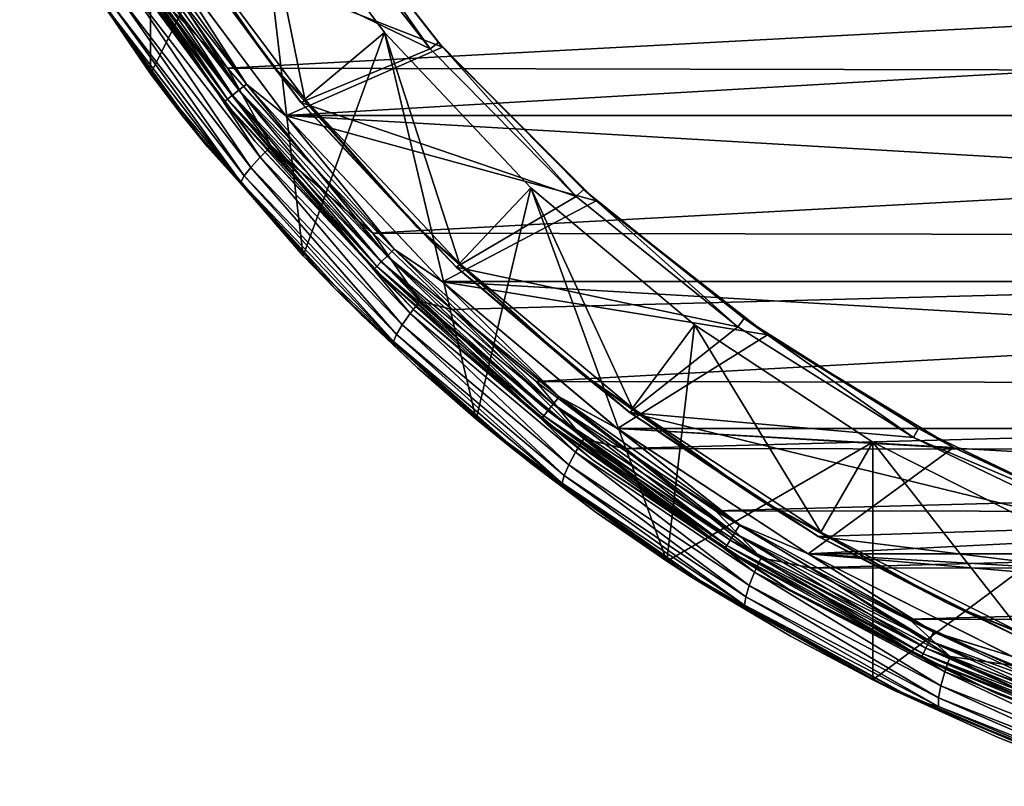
# Model space of a CAD drawing. Header units: metres. Extents: x -26 to 232, y -26 to 26.
# Tile 1 of 55: x -22 to -10, y -24 to -15. Entities that reach past the tile are written whole.
import ezdxf

# ---------------------------------------------------------------- set-up
doc = ezdxf.new("R2010")
doc.units = ezdxf.units.M
doc.layers.add('solid_TOP_LEVER_10_541_022_SW0001', color=7, linetype='CONTINUOUS')

msp = doc.modelspace()

# ---------------------------------------------------------------- linework, layer by layer
at = {"layer": 'solid_TOP_LEVER_10_541_022_SW0001'}
for points in [[(-20.454165, -15.227513, 160), (-22.083618, -12.750048, 160), (-20.455173, -10.272957, 160)], [(-20.454165, -15.227513, 160), (-20.455173, -10.272957, 160), (-19.124237, -12.578207, 160)], [(-18.548019, -17.499168, 160), (-20.454165, -15.227513, 160), (-19.124237, -12.578207, 160)], [(-20.207005, -13.290226, 158.3853), (-18.527462, -15.546263, 158.3853), (-19.124237, -12.578207, 160)], [(-18.527462, -15.546263, 158.3853), (-17.534674, -14.71336, 160), (-19.124237, -12.578207, 160)], [(-18.548019, -17.499168, 160), (-19.124237, -12.578207, 160), (-17.534674, -14.71336, 160)], [(-21.672091, -13.437653, 172.309784), (-22.083618, -12.750048, 160), (-20.454165, -15.227513, 160)], [(-16.811796, -14.893938, 157.800003), (-18.48447, -12.758928, 157.800003), (-20.467375, -13.466126, 157.800003)], [(-18.445717, -12.814892, 158.162842), (-18.48447, -12.758928, 157.800003), (-16.811796, -14.893938, 157.800003)], [(-18.943771, -15.107154, 158.302322), (-20.207005, -13.290226, 158.3853), (-20.516123, -12.891134, 158.302322)], [(-20.257515, -13.323589, 158.209763), (-18.943771, -15.107154, 158.302322), (-20.516123, -12.891134, 158.302322)], [(-18.55817, -12.878831, 158), (-16.962893, -14.917448, 158), (-20.260706, -13.325397, 158)], [(-18.445717, -12.814892, 158.162842), (-16.962893, -14.917448, 158), (-18.55817, -12.878831, 158)], [(-18.445717, -12.814892, 158.162842), (-16.811796, -14.893938, 157.800003), (-16.860188, -14.839136, 158.162842)], [(-18.445717, -12.814892, 158.162842), (-16.860188, -14.839136, 158.162842), (-16.962893, -14.917448, 158)], [(-20.587202, -14.000085, 173.358963), (-19.491329, -15.159381, 173.627838), (-21.05792, -12.918911, 173.281586)], [(20.526279, -13.022948, 183.263794), (-21.05792, -12.918911, 173.281586), (-19.491329, -15.159381, 173.627838)], [(-20.95652, -13.167854, 0.067053), (-20.854317, -13.103636, 0.017037), (-19.256048, -15.356186, 0.017037)], [(-20.956137, -13.167613, 157.733215), (-19.350063, -15.431161, 157.733215), (-20.853889, -13.103367, 157.783096)], [(-19.256048, -15.356186, 0.017037), (-20.854317, -13.103636, 0.017037), (-20.470407, -13.461514)], [(-20.853889, -13.103367, 157.783096), (-19.255651, -15.35587, 157.783096), (-20.467375, -13.466126, 157.800003)], [(-19.350063, -15.431161, 157.733215), (-19.255651, -15.35587, 157.783096), (-20.853889, -13.103367, 157.783096)], [(20.526279, -13.022948, 183.263794), (-19.491329, -15.159381, 173.627838), (18.961132, -15.239669, 182.858307)], [(-21.044262, -13.222986, 0.146632), (-19.431435, -15.496053, 0.146632), (-21.111551, -13.265267, 0.25034)], [(-21.11133, -13.265128, 157.55011), (-19.493362, -15.545439, 157.55011), (-21.043949, -13.222789, 157.653732)], [(-20.95652, -13.167854, 0.067053), (-19.350418, -15.431443, 0.067053), (-21.044262, -13.222986, 0.146632)], [(-19.350418, -15.431443, 0.067053), (-19.431435, -15.496053, 0.146632), (-21.044262, -13.222986, 0.146632)], [(-21.043949, -13.222789, 157.653732), (-19.431147, -15.495822, 157.653732), (-20.956137, -13.167613, 157.733215)], [(-19.493362, -15.545439, 157.55011), (-19.431147, -15.495822, 157.653732), (-21.043949, -13.222789, 157.653732)], [(-20.95652, -13.167854, 0.067053), (-19.256048, -15.356186, 0.017037), (-19.350418, -15.431443, 0.067053)], [(-19.431147, -15.495822, 157.653732), (-19.350063, -15.431161, 157.733215), (-20.956137, -13.167613, 157.733215)], [(-21.111551, -13.265267, 0.25034), (-19.493568, -15.545602, 0.25034), (-21.153793, -13.29181, 0.371096)], [(-21.153793, -13.29181, 0.371096), (-19.532572, -15.576707, 0.371096), (-20.887186, -13.737738, 0.5)], [(-19.493568, -15.545602, 0.25034), (-19.532572, -15.576707, 0.371096), (-21.153793, -13.29181, 0.371096)], [(-21.11133, -13.265128, 157.55011), (-21.153679, -13.291738, 157.429413), (-19.532467, -15.576623, 157.429413)], [(-20.887186, -13.737738, 157.300003), (-19.532467, -15.576623, 157.429413), (-21.153679, -13.291738, 157.429413)], [(-19.431435, -15.496053, 0.146632), (-19.493568, -15.545602, 0.25034), (-21.111551, -13.265267, 0.25034)], [(-21.11133, -13.265128, 157.55011), (-19.532467, -15.576623, 157.429413), (-19.493362, -15.545439, 157.55011)], [(-20.257515, -13.323589, 158.209763), (-20.260706, -13.325397, 158), (-18.576687, -15.587472, 158)], [(-16.962893, -14.917448, 158), (-18.576687, -15.587472, 158), (-20.260706, -13.325397, 158)], [(-20.257515, -13.323589, 158.209763), (-18.576687, -15.587472, 158), (-18.573767, -15.585253, 158.209763)], [(-20.257515, -13.323589, 158.209763), (-18.573767, -15.585253, 158.209763), (-18.943771, -15.107154, 158.302322)], [(-18.943771, -15.107154, 158.302322), (-18.527462, -15.546263, 158.3853), (-20.207005, -13.290226, 158.3853)], [(-20.040424, -15.768051, 172.656326), (-21.672091, -13.437653, 172.309784), (-20.454165, -15.227513, 160)], [(-21.419859, -13.835549, 172.389252), (-21.672091, -13.437653, 172.309784), (-20.040424, -15.768051, 172.656326)], [(20.470371, -13.46157), (-18.769077, -15.747117), (-20.470407, -13.461514)], [(-19.256048, -15.356186, 0.017037), (-20.470407, -13.461514), (-18.769077, -15.747117)], [(-19.255651, -15.35587, 157.783096), (-18.765854, -15.750959, 157.800003), (-20.467375, -13.466126, 157.800003)], [(-16.811796, -14.893938, 157.800003), (-20.467375, -13.466126, 157.800003), (-18.765854, -15.750959, 157.800003)], [(20.470371, -13.46157), (18.769035, -15.747169), (-18.769077, -15.747117)], [(-19.532572, -15.576707, 0.371096), (-19.151102, -16.069702, 0.5), (-20.887186, -13.737738, 0.5)], [(-20.887186, -13.737738, 157.300003), (-20.887186, -13.737738, 0.5), (-19.151102, -16.069702, 0.5)], [(-20.887186, -13.737738, 157.300003), (-19.151102, -16.069702, 0.5), (-19.151102, -16.069702, 157.300003)], [(-20.887186, -13.737738, 157.300003), (-19.151102, -16.069702, 157.300003), (-19.532467, -15.576623, 157.429413)], [(-21.419859, -13.835549, 172.389252), (-20.040424, -15.768051, 172.656326), (-19.741404, -16.139635, 172.759476)], [(-21.419859, -13.835549, 172.389252), (-19.741404, -16.139635, 172.759476), (-21.012159, -14.392886, 172.693436)], [(-20.865694, -14.231118, 173.096741), (-19.20042, -16.395229, 173.465103), (-20.73744, -14.119689, 173.250671)], [(-20.73744, -14.119689, 173.250671), (-19.085218, -16.267149, 173.616379), (-20.587202, -14.000085, 173.358963)], [(-19.20042, -16.395229, 173.465103), (-19.085218, -16.267149, 173.616379), (-20.73744, -14.119689, 173.250671)], [(-20.587202, -14.000085, 173.358963), (-18.948904, -16.129673, 173.721848), (-19.491329, -15.159381, 173.627838)], [(-19.085218, -16.267149, 173.616379), (-18.948904, -16.129673, 173.721848), (-20.587202, -14.000085, 173.358963)], [(-20.959751, -14.324653, 172.905975), (-19.283426, -16.502735, 173.276581), (-20.865694, -14.231118, 173.096741)], [(-19.283426, -16.502735, 173.276581), (-19.20042, -16.395229, 173.465103), (-20.865694, -14.231118, 173.096741)], [(-20.959751, -14.324653, 172.905975), (-21.012159, -14.392886, 172.693436), (-19.327665, -16.58116, 173.065704)], [(-20.959751, -14.324653, 172.905975), (-19.327665, -16.58116, 173.065704), (-19.283426, -16.502735, 173.276581)], [(-19.741404, -16.139635, 172.759476), (-19.327665, -16.58116, 173.065704), (-21.012159, -14.392886, 172.693436)], [(-16.391092, -19.534126, 160), (-18.548019, -17.499168, 160), (-17.534674, -14.71336, 160)], [(-18.527462, -15.546263, 158.3853), (-16.597364, -17.59206, 158.3853), (-17.534674, -14.71336, 160)], [(-16.597364, -17.59206, 158.3853), (-15.708014, -16.649508, 160), (-17.534674, -14.71336, 160)], [(-16.391092, -19.534126, 160), (-17.534674, -14.71336, 160), (-15.708014, -16.649508, 160)], [(-16.860188, -14.839136, 158.162842), (-15.14479, -16.760231, 158), (-16.962893, -14.917448, 158)], [(-16.860188, -14.839136, 158.162842), (-16.811796, -14.893938, 157.800003), (-15.053512, -16.669064, 158.162842)], [(-16.860188, -14.839136, 158.162842), (-15.053512, -16.669064, 158.162842), (-15.14479, -16.760231, 158)], [(-14.89395, -16.811785, 157.800003), (-16.811796, -14.893938, 157.800003), (-18.765854, -15.750959, 157.800003)], [(-16.962893, -14.917448, 158), (-15.14479, -16.760231, 158), (-18.576687, -15.587472, 158)], [(-15.053512, -16.669064, 158.162842), (-16.811796, -14.893938, 157.800003), (-14.89395, -16.811785, 157.800003)], [(-18.948904, -16.129673, 173.721848), (-17.679644, -17.217018, 174.031189), (-19.491329, -15.159381, 173.627838)], [(18.961132, -15.239669, 182.858307), (-19.491329, -15.159381, 173.627838), (-17.679644, -17.217018, 174.031189)], [(-17.133192, -17.133192, 158.302322), (-18.527462, -15.546263, 158.3853), (-18.943771, -15.107154, 158.302322)], [(-18.573767, -15.585253, 158.209763), (-17.133192, -17.133192, 158.302322), (-18.943771, -15.107154, 158.302322)], [(-20.040424, -15.768051, 172.656326), (-20.454165, -15.227513, 160), (-18.548019, -17.499168, 160)], [(18.961132, -15.239669, 182.858307), (-17.679644, -17.217018, 174.031189), (17.152287, -17.278248, 182.392593)], [(-19.350418, -15.431443, 0.067053), (-17.500973, -17.500973, 0.067053), (-19.431435, -15.496053, 0.146632)], [(-19.431147, -15.495822, 157.653732), (-17.573986, -17.573986, 157.653732), (-19.350063, -15.431161, 157.733215)], [(-19.350418, -15.431443, 0.067053), (-19.256048, -15.356186, 0.017037), (-17.415623, -17.415623, 0.017037)], [(-19.350418, -15.431443, 0.067053), (-17.415623, -17.415623, 0.017037), (-17.500973, -17.500973, 0.067053)], [(-19.350063, -15.431161, 157.733215), (-17.500652, -17.500652, 157.733215), (-19.255651, -15.35587, 157.783096)], [(-17.573986, -17.573986, 157.653732), (-17.500652, -17.500652, 157.733215), (-19.350063, -15.431161, 157.733215)], [(-17.415623, -17.415623, 0.017037), (-19.256048, -15.356186, 0.017037), (-18.769077, -15.747117)], [(-19.255651, -15.35587, 157.783096), (-17.415264, -17.415264, 157.783096), (-18.765854, -15.750959, 157.800003)], [(-17.500652, -17.500652, 157.733215), (-17.415264, -17.415264, 157.783096), (-19.255651, -15.35587, 157.783096)], [(-19.493568, -15.545602, 0.25034), (-17.630442, -17.630442, 0.25034), (-19.532572, -15.576707, 0.371096)], [(-19.532572, -15.576707, 0.371096), (-17.665718, -17.665718, 0.371096), (-19.151102, -16.069702, 0.5)], [(-17.630442, -17.630442, 0.25034), (-17.665718, -17.665718, 0.371096), (-19.532572, -15.576707, 0.371096)], [(-19.493362, -15.545439, 157.55011), (-19.532467, -15.576623, 157.429413), (-17.665623, -17.665623, 157.429413)], [(-19.151102, -16.069702, 157.300003), (-17.665623, -17.665623, 157.429413), (-19.532467, -15.576623, 157.429413)], [(-19.431435, -15.496053, 0.146632), (-17.574247, -17.574247, 0.146632), (-19.493568, -15.545602, 0.25034)], [(-17.574247, -17.574247, 0.146632), (-17.630442, -17.630442, 0.25034), (-19.493568, -15.545602, 0.25034)], [(-19.493362, -15.545439, 157.55011), (-17.630257, -17.630257, 157.55011), (-19.431147, -15.495822, 157.653732)], [(-19.493362, -15.545439, 157.55011), (-17.665623, -17.665623, 157.429413), (-17.630257, -17.630257, 157.55011)], [(-17.500973, -17.500973, 0.067053), (-17.574247, -17.574247, 0.146632), (-19.431435, -15.496053, 0.146632)], [(-17.630257, -17.630257, 157.55011), (-17.573986, -17.573986, 157.653732), (-19.431147, -15.495822, 157.653732)], [(-18.573767, -15.585253, 158.209763), (-18.576687, -15.587472, 158), (-16.641298, -17.638868, 158)], [(-15.14479, -16.760231, 158), (-16.641298, -17.638868, 158), (-18.576687, -15.587472, 158)], [(-18.573767, -15.585253, 158.209763), (-16.641298, -17.638868, 158), (-16.638842, -17.636154, 158.209763)], [(-18.573767, -15.585253, 158.209763), (-16.638842, -17.636154, 158.209763), (-17.133192, -17.133192, 158.302322)], [(-17.133192, -17.133192, 158.302322), (-16.597364, -17.59206, 158.3853), (-18.527462, -15.546263, 158.3853)], [(-18.153904, -17.907701, 173.059875), (-20.040424, -15.768051, 172.656326), (-18.548019, -17.499168, 160)], [(-19.741404, -16.139635, 172.759476), (-20.040424, -15.768051, 172.656326), (-18.153904, -17.907701, 173.059875)], [(16.813826, -17.819801), (-16.813873, -17.819754), (-18.769077, -15.747117)], [(-17.415623, -17.415623, 0.017037), (-18.769077, -15.747117), (-16.813873, -17.819754)], [(18.769035, -15.747169), (16.813826, -17.819801), (-18.769077, -15.747117)], [(-17.415264, -17.415264, 157.783096), (-16.810722, -17.822727, 157.800003), (-18.765854, -15.750959, 157.800003)], [(-14.89395, -16.811785, 157.800003), (-18.765854, -15.750959, 157.800003), (-16.810722, -17.822727, 157.800003)], [(-17.665718, -17.665718, 0.371096), (-17.156031, -18.184351, 0.5), (-19.151102, -16.069702, 0.5)], [(-19.151102, -16.069702, 157.300003), (-19.151102, -16.069702, 0.5), (-17.156031, -18.184351, 0.5)], [(-19.151102, -16.069702, 157.300003), (-17.156031, -18.184351, 0.5), (-17.156031, -18.184351, 157.300003)], [(-19.151102, -16.069702, 157.300003), (-17.156031, -18.184351, 157.300003), (-17.665623, -17.665623, 157.429413)], [(-19.741404, -16.139635, 172.759476), (-18.153904, -17.907701, 173.059875), (-17.822113, -18.235855, 173.186096)], [(-19.741404, -16.139635, 172.759476), (-17.822113, -18.235855, 173.186096), (-19.327665, -16.58116, 173.065704)], [(-19.085218, -16.267149, 173.616379), (-17.215324, -18.217337, 174.033401), (-18.948904, -16.129673, 173.721848)], [(-18.948904, -16.129673, 173.721848), (-17.094646, -18.063751, 174.135635), (-17.679644, -17.217018, 174.031189)], [(-17.215324, -18.217337, 174.033401), (-17.094646, -18.063751, 174.135635), (-18.948904, -16.129673, 173.721848)], [(-19.20042, -16.395229, 173.465103), (-17.31587, -18.36042, 173.885162), (-19.085218, -16.267149, 173.616379)], [(-17.31587, -18.36042, 173.885162), (-17.215324, -18.217337, 174.033401), (-19.085218, -16.267149, 173.616379)], [(-19.283426, -16.502735, 173.276581), (-17.386469, -18.48052, 173.699188), (-19.20042, -16.395229, 173.465103)], [(-17.386469, -18.48052, 173.699188), (-17.31587, -18.36042, 173.885162), (-19.20042, -16.395229, 173.465103)], [(-19.283426, -16.502735, 173.276581), (-19.327665, -16.58116, 173.065704), (-17.421532, -18.568129, 173.490219)], [(-19.283426, -16.502735, 173.276581), (-17.421532, -18.568129, 173.490219), (-17.386469, -18.48052, 173.699188)], [(-17.822113, -18.235855, 173.186096), (-17.421532, -18.568129, 173.490219), (-19.327665, -16.58116, 173.065704)], [(-16.597364, -17.59206, 158.3853), (-14.442817, -19.399952, 158.3853), (-15.708014, -16.649508, 160)], [(-14.012481, -21.304937, 160), (-16.391092, -19.534126, 160), (-15.708014, -16.649508, 160)], [(-14.442817, -19.399952, 158.3853), (-13.668912, -18.360518, 160), (-15.708014, -16.649508, 160)], [(-14.012481, -21.304937, 160), (-15.708014, -16.649508, 160), (-13.668912, -18.360518, 160)], [(-15.053512, -16.669064, 158.162842), (-13.127793, -18.382898, 158), (-15.14479, -16.760231, 158)], [(-15.053512, -16.669064, 158.162842), (-14.89395, -16.811785, 157.800003), (-13.049509, -18.280487, 158.162842)], [(-15.053512, -16.669064, 158.162842), (-13.049509, -18.280487, 158.162842), (-13.127793, -18.382898, 158)], [(-12.758901, -18.484489, 157.800003), (-14.89395, -16.811785, 157.800003), (-16.810722, -17.822727, 157.800003)], [(-15.14479, -16.760231, 158), (-13.127793, -18.382898, 158), (-16.641298, -17.638868, 158)], [(-13.049509, -18.280487, 158.162842), (-14.89395, -16.811785, 157.800003), (-12.758901, -18.484489, 157.800003)], [(-15.107154, -18.943771, 158.302322), (-16.597364, -17.59206, 158.3853), (-17.133192, -17.133192, 158.302322)], [(-16.638842, -17.636154, 158.209763), (-15.107154, -18.943771, 158.302322), (-17.133192, -17.133192, 158.302322)], [(-17.094646, -18.063751, 174.135635), (-16.687935, -18.168861, 174.253296), (-17.679644, -17.217018, 174.031189)], [(17.152287, -17.278248, 182.392593), (-17.679644, -17.217018, 174.031189), (-16.687935, -18.168861, 174.253296)], [(17.152287, -17.278248, 182.392593), (-16.687935, -18.168861, 174.253296), (-15.64286, -19.064863, 174.488358)], [(17.152287, -17.278248, 182.392593), (-15.64286, -19.064863, 174.488358), (15.118792, -19.11108, 181.872742)], [(-17.500973, -17.500973, 0.067053), (-17.415623, -17.415623, 0.017037), (-15.356186, -19.256048, 0.017037)], [(-17.500652, -17.500652, 157.733215), (-15.431161, -19.350063, 157.733215), (-17.415264, -17.415264, 157.783096)], [(-15.356186, -19.256048, 0.017037), (-17.415623, -17.415623, 0.017037), (-16.813873, -17.819754)], [(-17.415264, -17.415264, 157.783096), (-15.35587, -19.255651, 157.783096), (-16.810722, -17.822727, 157.800003)], [(-15.431161, -19.350063, 157.733215), (-15.35587, -19.255651, 157.783096), (-17.415264, -17.415264, 157.783096)], [(-18.153904, -17.907701, 173.059875), (-18.548019, -17.499168, 160), (-16.391092, -19.534126, 160)], [(-17.500973, -17.500973, 0.067053), (-15.431443, -19.350418, 0.067053), (-17.574247, -17.574247, 0.146632)], [(-17.573986, -17.573986, 157.653732), (-15.495822, -19.431147, 157.653732), (-17.500652, -17.500652, 157.733215)], [(-17.500973, -17.500973, 0.067053), (-15.356186, -19.256048, 0.017037), (-15.431443, -19.350418, 0.067053)], [(-15.495822, -19.431147, 157.653732), (-15.431161, -19.350063, 157.733215), (-17.500652, -17.500652, 157.733215)], [(-17.630442, -17.630442, 0.25034), (-15.545602, -19.493568, 0.25034), (-17.665718, -17.665718, 0.371096)], [(-17.665718, -17.665718, 0.371096), (-15.576707, -19.532572, 0.371096), (-17.156031, -18.184351, 0.5)], [(-15.545602, -19.493568, 0.25034), (-15.576707, -19.532572, 0.371096), (-17.665718, -17.665718, 0.371096)], [(-17.630257, -17.630257, 157.55011), (-17.665623, -17.665623, 157.429413), (-15.576623, -19.532467, 157.429413)], [(-17.156031, -18.184351, 157.300003), (-15.576623, -19.532467, 157.429413), (-17.665623, -17.665623, 157.429413)], [(-17.574247, -17.574247, 0.146632), (-15.496053, -19.431435, 0.146632), (-17.630442, -17.630442, 0.25034)], [(-15.496053, -19.431435, 0.146632), (-15.545602, -19.493568, 0.25034), (-17.630442, -17.630442, 0.25034)], [(-17.630257, -17.630257, 157.55011), (-15.545439, -19.493362, 157.55011), (-17.573986, -17.573986, 157.653732)], [(-17.630257, -17.630257, 157.55011), (-15.576623, -19.532467, 157.429413), (-15.545439, -19.493362, 157.55011)], [(-15.431443, -19.350418, 0.067053), (-15.496053, -19.431435, 0.146632), (-17.574247, -17.574247, 0.146632)], [(-15.545439, -19.493362, 157.55011), (-15.495822, -19.431147, 157.653732), (-17.573986, -17.573986, 157.653732)], [(-16.638842, -17.636154, 158.209763), (-16.641298, -17.638868, 158), (-14.478903, -19.448555, 158.209763)], [(-13.127793, -18.382898, 158), (-14.480948, -19.451597, 158), (-16.641298, -17.638868, 158)], [(-14.478903, -19.448555, 158.209763), (-16.641298, -17.638868, 158), (-14.480948, -19.451597, 158)], [(-16.638842, -17.636154, 158.209763), (-14.478903, -19.448555, 158.209763), (-15.107154, -18.943771, 158.302322)], [(-15.107154, -18.943771, 158.302322), (-14.442817, -19.399952, 158.3853), (-16.597364, -17.59206, 158.3853)], [(-17.121544, -18.897161, 173.282043), (-18.153904, -17.907701, 173.059875), (-16.391092, -19.534126, 160)], [(-17.822113, -18.235855, 173.186096), (-18.153904, -17.907701, 173.059875), (-17.121544, -18.897161, 173.282043)], [(14.63121, -19.651403), (-14.631264, -19.651363), (-16.813873, -17.819754)], [(-15.356186, -19.256048, 0.017037), (-16.813873, -17.819754), (-14.631264, -19.651363)], [(16.813826, -17.819801), (14.63121, -19.651403), (-16.813873, -17.819754)], [(-15.35587, -19.255651, 157.783096), (-14.629287, -19.652836, 157.800003), (-16.810722, -17.822727, 157.800003)], [(-12.758901, -18.484489, 157.800003), (-16.810722, -17.822727, 157.800003), (-14.629287, -19.652836, 157.800003)], [(-17.215324, -18.217337, 174.033401), (-15.151705, -19.948801, 174.497482), (-17.094646, -18.063751, 174.135635)], [(-17.094646, -18.063751, 174.135635), (-15.048141, -19.781027, 174.59613), (-16.687935, -18.168861, 174.253296)], [(-15.151705, -19.948801, 174.497482), (-15.048141, -19.781027, 174.59613), (-17.094646, -18.063751, 174.135635)], [(-15.048141, -19.781027, 174.59613), (-15.64286, -19.064863, 174.488358), (-16.687935, -18.168861, 174.253296)], [(-17.822113, -18.235855, 173.186096), (-17.121544, -18.897161, 173.282043), (-16.033693, -19.828533, 173.517166)], [(-17.822113, -18.235855, 173.186096), (-16.033693, -19.828533, 173.517166), (-15.688244, -20.099689, 173.664505)], [(-17.822113, -18.235855, 173.186096), (-15.688244, -20.099689, 173.664505), (-17.421532, -18.568129, 173.490219)], [(-17.31587, -18.36042, 173.885162), (-15.236206, -20.105103, 174.352615), (-17.215324, -18.217337, 174.033401)], [(-15.236206, -20.105103, 174.352615), (-15.151705, -19.948801, 174.497482), (-17.215324, -18.217337, 174.033401)], [(-15.576707, -19.532572, 0.371096), (-14.928954, -20.053087, 0.5), (-17.156031, -18.184351, 0.5)], [(-17.156031, -18.184351, 157.300003), (-17.156031, -18.184351, 0.5), (-14.928954, -20.053087, 0.5)], [(-17.156031, -18.184351, 157.300003), (-14.928954, -20.053087, 0.5), (-14.928954, -20.053087, 157.300003)], [(-17.156031, -18.184351, 157.300003), (-14.928954, -20.053087, 157.300003), (-15.576623, -19.532467, 157.429413)], [(-13.049509, -18.280487, 158.162842), (-10.938476, -19.764103, 158), (-13.127793, -18.382898, 158)], [(-13.049509, -18.280487, 158.162842), (-12.758901, -18.484489, 157.800003), (-10.87466, -19.652166, 158.162842)], [(-13.049509, -18.280487, 158.162842), (-10.87466, -19.652166, 158.162842), (-10.938476, -19.764103, 158)], [(-17.386469, -18.48052, 173.699188), (-15.293224, -20.236294, 174.169495), (-17.31587, -18.36042, 173.885162)], [(-15.293224, -20.236294, 174.169495), (-15.236206, -20.105103, 174.352615), (-17.31587, -18.36042, 173.885162)], [(-13.127793, -18.382898, 158), (-10.938476, -19.764103, 158), (-14.480948, -19.451597, 158)], [(-14.442817, -19.399952, 158.3853), (-12.092952, -20.945492, 158.3853), (-13.668912, -18.360518, 160)], [(-14.012481, -21.304937, 160), (-13.668912, -18.360518, 160), (-11.444942, -19.823246, 160)], [(-12.092952, -20.945492, 158.3853), (-11.444942, -19.823246, 160), (-13.668912, -18.360518, 160)], [(-17.386469, -18.48052, 173.699188), (-17.421532, -18.568129, 173.490219), (-15.318242, -20.331989, 173.962646)], [(-17.386469, -18.48052, 173.699188), (-15.318242, -20.331989, 173.962646), (-15.293224, -20.236294, 174.169495)], [(-10.437842, -19.887617, 157.800003), (-12.758901, -18.484489, 157.800003), (-14.629287, -19.652836, 157.800003)], [(-10.87466, -19.652166, 158.162842), (-12.758901, -18.484489, 157.800003), (-10.437842, -19.887617, 157.800003)], [(-15.688244, -20.099689, 173.664505), (-15.318242, -20.331989, 173.962646), (-17.421532, -18.568129, 173.490219)], [(-16.033693, -19.828533, 173.517166), (-17.121544, -18.897161, 173.282043), (-16.391092, -19.534126, 160)], [(-12.891134, -20.516123, 158.302322), (-14.442817, -19.399952, 158.3853), (-15.107154, -18.943771, 158.302322)], [(-14.478903, -19.448555, 158.209763), (-12.891134, -20.516123, 158.302322), (-15.107154, -18.943771, 158.302322)], [(-15.048141, -19.781027, 174.59613), (-14.547487, -19.901947, 174.735855), (-15.64286, -19.064863, 174.488358)], [(15.118792, -19.11108, 181.872742), (-15.64286, -19.064863, 174.488358), (-14.547487, -19.901947, 174.735855)], [(15.118792, -19.11108, 181.872742), (-14.547487, -19.901947, 174.735855), (14.025183, -19.941816, 181.594803)], [(-15.431443, -19.350418, 0.067053), (-15.356186, -19.256048, 0.017037), (-13.103636, -20.854317, 0.017037)], [(-15.431161, -19.350063, 157.733215), (-13.167613, -20.956137, 157.733215), (-15.35587, -19.255651, 157.783096)], [(-13.103636, -20.854317, 0.017037), (-15.356186, -19.256048, 0.017037), (-14.631264, -19.651363)], [(-15.35587, -19.255651, 157.783096), (-13.103367, -20.853889, 157.783096), (-14.629287, -19.652836, 157.800003)], [(-13.167613, -20.956137, 157.733215), (-13.103367, -20.853889, 157.783096), (-15.35587, -19.255651, 157.783096)], [(-15.431443, -19.350418, 0.067053), (-13.167854, -20.95652, 0.067053), (-15.496053, -19.431435, 0.146632)], [(-15.495822, -19.431147, 157.653732), (-13.222789, -21.043949, 157.653732), (-15.431161, -19.350063, 157.733215)], [(-15.431443, -19.350418, 0.067053), (-13.103636, -20.854317, 0.017037), (-13.167854, -20.95652, 0.067053)], [(-13.222789, -21.043949, 157.653732), (-13.167613, -20.956137, 157.733215), (-15.431161, -19.350063, 157.733215)], [(-12.891134, -20.516123, 158.302322), (-12.092952, -20.945492, 158.3853), (-14.442817, -19.399952, 158.3853)], [(-15.545602, -19.493568, 0.25034), (-13.265267, -21.111551, 0.25034), (-15.576707, -19.532572, 0.371096)], [(-15.545439, -19.493362, 157.55011), (-15.576623, -19.532467, 157.429413), (-13.291738, -21.153679, 157.429413)], [(-15.496053, -19.431435, 0.146632), (-13.222986, -21.044262, 0.146632), (-15.545602, -19.493568, 0.25034)], [(-13.222986, -21.044262, 0.146632), (-13.265267, -21.111551, 0.25034), (-15.545602, -19.493568, 0.25034)], [(-15.545439, -19.493362, 157.55011), (-13.265128, -21.11133, 157.55011), (-15.495822, -19.431147, 157.653732)], [(-15.545439, -19.493362, 157.55011), (-13.291738, -21.153679, 157.429413), (-13.265128, -21.11133, 157.55011)], [(-13.167854, -20.95652, 0.067053), (-13.222986, -21.044262, 0.146632), (-15.496053, -19.431435, 0.146632)], [(-13.265128, -21.11133, 157.55011), (-13.222789, -21.043949, 157.653732), (-15.495822, -19.431147, 157.653732)], [(-14.478903, -19.448555, 158.209763), (-14.480948, -19.451597, 158), (-12.123162, -20.99795, 158.209763)], [(-8.605434, -20.885796, 158), (-12.124825, -21.001215, 158), (-14.480948, -19.451597, 158)], [(-12.123162, -20.99795, 158.209763), (-14.480948, -19.451597, 158), (-12.124825, -21.001215, 158)], [(-10.938476, -19.764103, 158), (-8.605434, -20.885796, 158), (-14.480948, -19.451597, 158)], [(-14.478903, -19.448555, 158.209763), (-12.123162, -20.99795, 158.209763), (-12.891134, -20.516123, 158.302322)], [(-16.033693, -19.828533, 173.517166), (-16.391092, -19.534126, 160), (-14.012481, -21.304937, 160)], [(-15.576707, -19.532572, 0.371096), (-13.29181, -21.153793, 0.371096), (-14.928954, -20.053087, 0.5)], [(-13.265267, -21.111551, 0.25034), (-13.29181, -21.153793, 0.371096), (-15.576707, -19.532572, 0.371096)], [(-14.928954, -20.053087, 157.300003), (-13.291738, -21.153679, 157.429413), (-15.576623, -19.532467, 157.429413)], [(12.250724, -21.217203), (-12.250782, -21.217169), (-14.631264, -19.651363)], [(-13.103636, -20.854317, 0.017037), (-14.631264, -19.651363), (-12.250782, -21.217169)], [(14.63121, -19.651403), (12.250724, -21.217203), (-14.631264, -19.651363)], [(-13.103367, -20.853889, 157.783096), (-12.251018, -21.217033, 157.800003), (-14.629287, -19.652836, 157.800003)], [(-10.437842, -19.887617, 157.800003), (-14.629287, -19.652836, 157.800003), (-12.251018, -21.217033, 157.800003)], [(-10.87466, -19.652166, 158.162842), (-8.557411, -20.766237, 158.162842), (-10.938476, -19.764103, 158)], [(-8.557411, -20.766237, 158.162842), (-8.605434, -20.885796, 158), (-10.938476, -19.764103, 158)], [(-10.87466, -19.652166, 158.162842), (-10.437842, -19.887617, 157.800003), (-8.557411, -20.766237, 158.162842)], [(-14.893549, -20.698605, 173.764694), (-16.033693, -19.828533, 173.517166), (-14.012481, -21.304937, 160)], [(-15.688244, -20.099689, 173.664505), (-16.033693, -19.828533, 173.517166), (-14.893549, -20.698605, 173.764694)], [(-15.151705, -19.948801, 174.497482), (-12.920064, -21.443209, 175.003906), (-15.048141, -19.781027, 174.59613)], [(-15.048141, -19.781027, 174.59613), (-12.834856, -21.263283, 175.098618), (-14.547487, -19.901947, 174.735855)], [(-12.920064, -21.443209, 175.003906), (-12.834856, -21.263283, 175.098618), (-15.048141, -19.781027, 174.59613)], [(-11.444389, -22.787628, 160), (-14.012481, -21.304937, 160), (-11.444942, -19.823246, 160)], [(-7.964541, -21.000761, 157.800003), (-10.437842, -19.887617, 157.800003), (-12.251018, -21.217033, 157.800003)], [(-12.092952, -20.945492, 158.3853), (-9.579548, -22.207777, 158.3853), (-11.444942, -19.823246, 160)], [(-9.579548, -22.207777, 158.3853), (-9.066223, -21.017881, 160), (-11.444942, -19.823246, 160)], [(-11.444389, -22.787628, 160), (-11.444942, -19.823246, 160), (-9.066223, -21.017881, 160)], [(-8.557411, -20.766237, 158.162842), (-10.437842, -19.887617, 157.800003), (-7.964541, -21.000761, 157.800003)], [(-15.236206, -20.105103, 174.352615), (-12.987358, -21.610826, 174.862717), (-15.151705, -19.948801, 174.497482)], [(-12.987358, -21.610826, 174.862717), (-12.920064, -21.443209, 175.003906), (-15.151705, -19.948801, 174.497482)], [(-12.834856, -21.263283, 175.098618), (-13.404874, -20.677305, 174.995255), (-14.547487, -19.901947, 174.735855)], [(14.025183, -19.941816, 181.594803), (-14.547487, -19.901947, 174.735855), (-13.404874, -20.677305, 174.995255)], [(14.025183, -19.941816, 181.594803), (-13.404874, -20.677305, 174.995255), (12.884363, -20.711477, 181.306061)], [(-15.688244, -20.099689, 173.664505), (-14.893549, -20.698605, 173.764694), (-13.704461, -21.504366, 174.024063)], [(-15.688244, -20.099689, 173.664505), (-13.704461, -21.504366, 174.024063), (-13.368152, -21.71018, 174.18959)], [(-15.688244, -20.099689, 173.664505), (-13.368152, -21.71018, 174.18959), (-15.318242, -20.331989, 173.962646)], [(-15.293224, -20.236294, 174.169495), (-13.029811, -21.751513, 174.682724), (-15.236206, -20.105103, 174.352615)], [(-13.029811, -21.751513, 174.682724), (-12.987358, -21.610826, 174.862717), (-15.236206, -20.105103, 174.352615)], [(-13.29181, -21.153793, 0.371096), (-12.49999, -21.65064, 0.5), (-14.928954, -20.053087, 0.5)], [(-14.928954, -20.053087, 157.300003), (-14.928954, -20.053087, 0.5), (-12.49999, -21.65064, 0.5)], [(-14.928954, -20.053087, 157.300003), (-12.49999, -21.65064, 0.5), (-12.499989, -21.650642, 157.300003)], [(-14.928954, -20.053087, 157.300003), (-12.499989, -21.650642, 157.300003), (-13.291738, -21.153679, 157.429413)], [(-15.293224, -20.236294, 174.169495), (-15.318242, -20.331989, 173.962646), (-13.044057, -21.85413, 174.47818)], [(-15.293224, -20.236294, 174.169495), (-13.044057, -21.85413, 174.47818), (-13.029811, -21.751513, 174.682724)], [(-13.368152, -21.71018, 174.18959), (-13.044057, -21.85413, 174.47818), (-15.318242, -20.331989, 173.962646)], [(-10.513, -21.830469, 158.302322), (-12.092952, -20.945492, 158.3853), (-12.891134, -20.516123, 158.302322)], [(-12.123162, -20.99795, 158.209763), (-10.513, -21.830469, 158.302322), (-12.891134, -20.516123, 158.302322)], [(-13.704461, -21.504366, 174.024063), (-14.893549, -20.698605, 173.764694), (-14.012481, -21.304937, 160)], [(-12.834856, -21.263283, 175.098618), (-12.218616, -21.388037, 175.265854), (-13.404874, -20.677305, 174.995255)], [(12.884363, -20.711477, 181.306061), (-13.404874, -20.677305, 174.995255), (-12.218616, -21.388037, 175.265854)], [(12.884363, -20.711477, 181.306061), (-12.218616, -21.388037, 175.265854), (11.700286, -21.416885, 181.00769)], [(-13.167854, -20.95652, 0.067053), (-13.103636, -20.854317, 0.017037), (-10.6863, -22.190331, 0.017037)], [(-13.167613, -20.956137, 157.733215), (-10.738475, -22.298674, 157.733215), (-13.103367, -20.853889, 157.783096)], [(-10.6863, -22.190331, 0.017037), (-13.103636, -20.854317, 0.017037), (-12.250782, -21.217169)], [(-13.103367, -20.853889, 157.783096), (-10.686081, -22.189875, 157.783096), (-12.251018, -21.217033, 157.800003)], [(-10.738475, -22.298674, 157.733215), (-10.686081, -22.189875, 157.783096), (-13.103367, -20.853889, 157.783096)], [(-13.167854, -20.95652, 0.067053), (-10.738671, -22.299082, 0.067053), (-13.222986, -21.044262, 0.146632)], [(-13.222789, -21.043949, 157.653732), (-10.783472, -22.392111, 157.653732), (-13.167613, -20.956137, 157.733215)], [(-13.167854, -20.95652, 0.067053), (-10.6863, -22.190331, 0.017037), (-10.738671, -22.299082, 0.067053)], [(-10.783472, -22.392111, 157.653732), (-10.738475, -22.298674, 157.733215), (-13.167613, -20.956137, 157.733215)], [(-8.605434, -20.885796, 158), (-6.159401, -21.733194, 158), (-12.124825, -21.001215, 158)], [(-10.513, -21.830469, 158.302322), (-9.579548, -22.207777, 158.3853), (-12.092952, -20.945492, 158.3853)], [(-13.265267, -21.111551, 0.25034), (-10.818114, -22.464045, 0.25034), (-13.29181, -21.153793, 0.371096)], [(-13.265128, -21.11133, 157.55011), (-13.291738, -21.153679, 157.429413), (-10.839702, -22.508871, 157.429413)], [(-13.222986, -21.044262, 0.146632), (-10.783633, -22.392445, 0.146632), (-13.265267, -21.111551, 0.25034)], [(-10.783633, -22.392445, 0.146632), (-10.818114, -22.464045, 0.25034), (-13.265267, -21.111551, 0.25034)], [(-13.265128, -21.11133, 157.55011), (-10.818001, -22.46381, 157.55011), (-13.222789, -21.043949, 157.653732)], [(-13.265128, -21.11133, 157.55011), (-10.839702, -22.508871, 157.429413), (-10.818001, -22.46381, 157.55011)], [(-10.738671, -22.299082, 0.067053), (-10.783633, -22.392445, 0.146632), (-13.222986, -21.044262, 0.146632)], [(-10.818001, -22.46381, 157.55011), (-10.783472, -22.392111, 157.653732), (-13.222789, -21.043949, 157.653732)], [(-5.37509, -21.807667, 157.800003), (-7.964541, -21.000761, 157.800003), (-12.251018, -21.217033, 157.800003)], [(-12.123162, -20.99795, 158.209763), (-12.124825, -21.001215, 158), (-9.604912, -22.26675, 158)], [(-6.159401, -21.733194, 158), (-9.604912, -22.26675, 158), (-12.124825, -21.001215, 158)], [(-12.123162, -20.99795, 158.209763), (-9.604912, -22.26675, 158), (-9.603477, -22.263382, 158.209763)], [(-12.123162, -20.99795, 158.209763), (-9.603477, -22.263382, 158.209763), (-10.513, -21.830469, 158.302322)], [(-8.721489, -23.96217, 160), (-11.444389, -22.787628, 160), (-9.066223, -21.017881, 160)], [(-13.29181, -21.153793, 0.371096), (-10.83976, -22.508993, 0.371096), (-12.49999, -21.65064, 0.5)], [(-10.818114, -22.464045, 0.25034), (-10.83976, -22.508993, 0.371096), (-13.29181, -21.153793, 0.371096)], [(-12.499989, -21.650642, 157.300003), (-10.839702, -22.508871, 157.429413), (-13.291738, -21.153679, 157.429413)], [(-10.686081, -22.189875, 157.783096), (-9.70665, -22.495131, 157.800003), (-12.251018, -21.217033, 157.800003)], [(-5.37509, -21.807667, 157.800003), (-12.251018, -21.217033, 157.800003), (-9.70665, -22.495131, 157.800003)], [(9.704556, -22.496033), (-9.704618, -22.496006), (-12.250782, -21.217169)], [(-10.6863, -22.190331, 0.017037), (-12.250782, -21.217169), (-9.704618, -22.496006)], [(12.250724, -21.217203), (9.704556, -22.496033), (-12.250782, -21.217169)], [(-13.704461, -21.504366, 174.024063), (-14.012481, -21.304937, 160), (-11.444389, -22.787628, 160)], [(-12.920064, -21.443209, 175.003906), (-10.547392, -22.685394, 175.547531), (-12.834856, -21.263283, 175.098618)], [(-12.834856, -21.263283, 175.098618), (-10.481544, -22.495447, 175.638016), (-12.218616, -21.388037, 175.265854)], [(-10.547392, -22.685394, 175.547531), (-10.481544, -22.495447, 175.638016), (-12.834856, -21.263283, 175.098618)], [(-12.987358, -21.610826, 174.862717), (-10.596539, -22.862347, 175.410309), (-12.920064, -21.443209, 175.003906)], [(-10.596539, -22.862347, 175.410309), (-10.547392, -22.685394, 175.547531), (-12.920064, -21.443209, 175.003906)], [(-10.481544, -22.495447, 175.638016), (-10.992187, -22.031651, 175.547043), (-12.218616, -21.388037, 175.265854)], [(11.700286, -21.416885, 181.00769), (-12.218616, -21.388037, 175.265854), (-10.992187, -22.031651, 175.547043)], [(11.700286, -21.416885, 181.00769), (-10.992187, -22.031651, 175.547043), (10.476748, -22.055384, 180.700775)], [(-12.46998, -22.242968, 174.294647), (-13.704461, -21.504366, 174.024063), (-11.444389, -22.787628, 160)], [(-13.368152, -21.71018, 174.18959), (-13.704461, -21.504366, 174.024063), (-12.46998, -22.242968, 174.294647)], [(-13.368152, -21.71018, 174.18959), (-12.46998, -22.242968, 174.294647), (-11.193878, -22.911724, 174.57576)], [(-13.368152, -21.71018, 174.18959), (-11.193878, -22.911724, 174.57576), (-10.891717, -23.050005, 174.755692)], [(-13.368152, -21.71018, 174.18959), (-10.891717, -23.050005, 174.755692), (-13.044057, -21.85413, 174.47818)], [(-13.029811, -21.751513, 174.682724), (-10.623628, -23.010864, 175.233673), (-12.987358, -21.610826, 174.862717)], [(-10.623628, -23.010864, 175.233673), (-10.596539, -22.862347, 175.410309), (-12.987358, -21.610826, 174.862717)], [(-10.83976, -22.508993, 0.371096), (-9.901983, -22.955408, 0.5), (-12.49999, -21.65064, 0.5)], [(-12.499989, -21.650642, 157.300003), (-12.49999, -21.65064, 0.5), (-9.901983, -22.955408, 0.5)], [(-12.499989, -21.650642, 157.300003), (-9.901983, -22.955408, 0.5), (-9.901983, -22.955408, 157.300003)], [(-12.499989, -21.650642, 157.300003), (-9.901983, -22.955408, 157.300003), (-10.839702, -22.508871, 157.429413)], [(-13.029811, -21.751513, 174.682724), (-13.044057, -21.85413, 174.47818), (-10.626513, -23.119192, 175.031601)], [(-10.891717, -23.050005, 174.755692), (-10.626513, -23.119192, 175.031601), (-13.044057, -21.85413, 174.47818)], [(-13.029811, -21.751513, 174.682724), (-10.626513, -23.119192, 175.031601), (-10.623628, -23.010864, 175.233673)], [(-8.00266, -22.870287, 158.302322), (-9.579548, -22.207777, 158.3853), (-10.513, -21.830469, 158.302322)], [(-9.603477, -22.263382, 158.209763), (-8.00266, -22.870287, 158.302322), (-10.513, -21.830469, 158.302322)], [(-10.481544, -22.495447, 175.638016), (-9.729418, -22.605707, 175.838043), (-10.992187, -22.031651, 175.547043)], [(10.476748, -22.055384, 180.700775), (-10.992187, -22.031651, 175.547043), (-9.729418, -22.605707, 175.838043)], [(-10.738671, -22.299082, 0.067053), (-10.6863, -22.190331, 0.017037), (-8.134579, -23.24729, 0.017037)], [(-10.738475, -22.298674, 157.733215), (-8.174294, -23.360792, 157.733215), (-10.686081, -22.189875, 157.783096)], [(-8.134579, -23.24729, 0.017037), (-10.6863, -22.190331, 0.017037), (-9.704618, -22.496006)], [(-10.686081, -22.189875, 157.783096), (-8.134411, -23.246811, 157.783096), (-9.70665, -22.495131, 157.800003)], [(-8.174294, -23.360792, 157.733215), (-8.134411, -23.246811, 157.783096), (-10.686081, -22.189875, 157.783096)], [(-11.193878, -22.911724, 174.57576), (-12.46998, -22.242968, 174.294647), (-11.444389, -22.787628, 160)], [(-10.738671, -22.299082, 0.067053), (-8.174444, -23.361219, 0.067053), (-10.783633, -22.392445, 0.146632)], [(-10.783472, -22.392111, 157.653732), (-8.208548, -23.458679, 157.653732), (-10.738475, -22.298674, 157.733215)], [(-10.738671, -22.299082, 0.067053), (-8.134579, -23.24729, 0.017037), (-8.174444, -23.361219, 0.067053)], [(-8.208548, -23.458679, 157.653732), (-8.174294, -23.360792, 157.733215), (-10.738475, -22.298674, 157.733215)], [(-10.818114, -22.464045, 0.25034), (-8.234917, -23.53404, 0.25034), (-10.83976, -22.508993, 0.371096)], [(-10.818001, -22.46381, 157.55011), (-10.839702, -22.508871, 157.429413), (-8.251349, -23.581003, 157.429413)], [(-10.783633, -22.392445, 0.146632), (-8.20867, -23.45903, 0.146632), (-10.818114, -22.464045, 0.25034)], [(-8.20867, -23.45903, 0.146632), (-8.234917, -23.53404, 0.25034), (-10.818114, -22.464045, 0.25034)], [(-10.818001, -22.46381, 157.55011), (-8.234831, -23.533792, 157.55011), (-10.783472, -22.392111, 157.653732)], [(-10.818001, -22.46381, 157.55011), (-8.251349, -23.581003, 157.429413), (-8.234831, -23.533792, 157.55011)], [(-8.174444, -23.361219, 0.067053), (-8.20867, -23.45903, 0.146632), (-10.783633, -22.392445, 0.146632)], [(-8.234831, -23.533792, 157.55011), (-8.208548, -23.458679, 157.653732), (-10.783472, -22.392111, 157.653732)], [(-10.83976, -22.508993, 0.371096), (-8.251394, -23.581129, 0.371096), (-9.901983, -22.955408, 0.5)], [(-8.234917, -23.53404, 0.25034), (-8.251394, -23.581129, 0.371096), (-10.83976, -22.508993, 0.371096)], [(-9.901983, -22.955408, 157.300003), (-8.251349, -23.581003, 157.429413), (-10.839702, -22.508871, 157.429413)], [(-10.547392, -22.685394, 175.547531), (-8.061527, -23.663311, 176.122833), (-10.481544, -22.495447, 175.638016)], [(-10.481544, -22.495447, 175.638016), (-8.01581, -23.46553, 176.208832), (-9.729418, -22.605707, 175.838043)], [(-8.061527, -23.663311, 176.122833), (-8.01581, -23.46553, 176.208832), (-10.481544, -22.495447, 175.638016)], [(-10.596539, -22.862347, 175.410309), (-8.091802, -23.847561, 175.989807), (-10.547392, -22.685394, 175.547531)], [(-8.091802, -23.847561, 175.989807), (-8.061527, -23.663311, 176.122833), (-10.547392, -22.685394, 175.547531)], [(-11.193878, -22.911724, 174.57576), (-11.444389, -22.787628, 160), (-8.721489, -23.96217, 160)], [(-9.880135, -23.508146, 174.866653), (-11.193878, -22.911724, 174.57576), (-8.721489, -23.96217, 160)], [(-10.891717, -23.050005, 174.755692), (-11.193878, -22.911724, 174.57576), (-9.880135, -23.508146, 174.866653)], [(-10.623628, -23.010864, 175.233673), (-8.102916, -24.002199, 175.816742), (-10.596539, -22.862347, 175.410309)], [(-8.102916, -24.002199, 175.816742), (-8.091802, -23.847561, 175.989807), (-10.596539, -22.862347, 175.410309)], [(-8.251394, -23.581129, 0.371096), (-7.17007, -23.949741, 0.5), (-9.901983, -22.955408, 0.5)], [(-9.901983, -22.955408, 157.300003), (-9.901983, -22.955408, 0.5), (-7.17007, -23.949741, 0.5)], [(-9.901983, -22.955408, 157.300003), (-7.17007, -23.949741, 0.5), (-7.17007, -23.949741, 157.300003)], [(-9.901983, -22.955408, 157.300003), (-7.17007, -23.949741, 157.300003), (-8.251349, -23.581003, 157.429413)], [(-10.891717, -23.050005, 174.755692), (-9.880135, -23.508146, 174.866653), (-8.532908, -24.02997, 175.166534)], [(-10.891717, -23.050005, 174.755692), (-8.532908, -24.02997, 175.166534), (-8.28982, -24.105442, 175.35675)], [(-10.891717, -23.050005, 174.755692), (-8.28982, -24.105442, 175.35675), (-10.626513, -23.119192, 175.031601)], [(-10.623628, -23.010864, 175.233673), (-10.626513, -23.119192, 175.031601), (-8.093986, -24.114988, 175.61731)], [(-10.623628, -23.010864, 175.233673), (-8.093986, -24.114988, 175.61731), (-8.102916, -24.002199, 175.816742)], [(-8.28982, -24.105442, 175.35675), (-8.093986, -24.114988, 175.61731), (-10.626513, -23.119192, 175.031601)], [(-8.532908, -24.02997, 175.166534), (-9.880135, -23.508146, 174.866653), (-8.721489, -23.96217, 160)]]:
    msp.add_3dface(points, dxfattribs=at)

doc.saveas('drawing.dxf')
